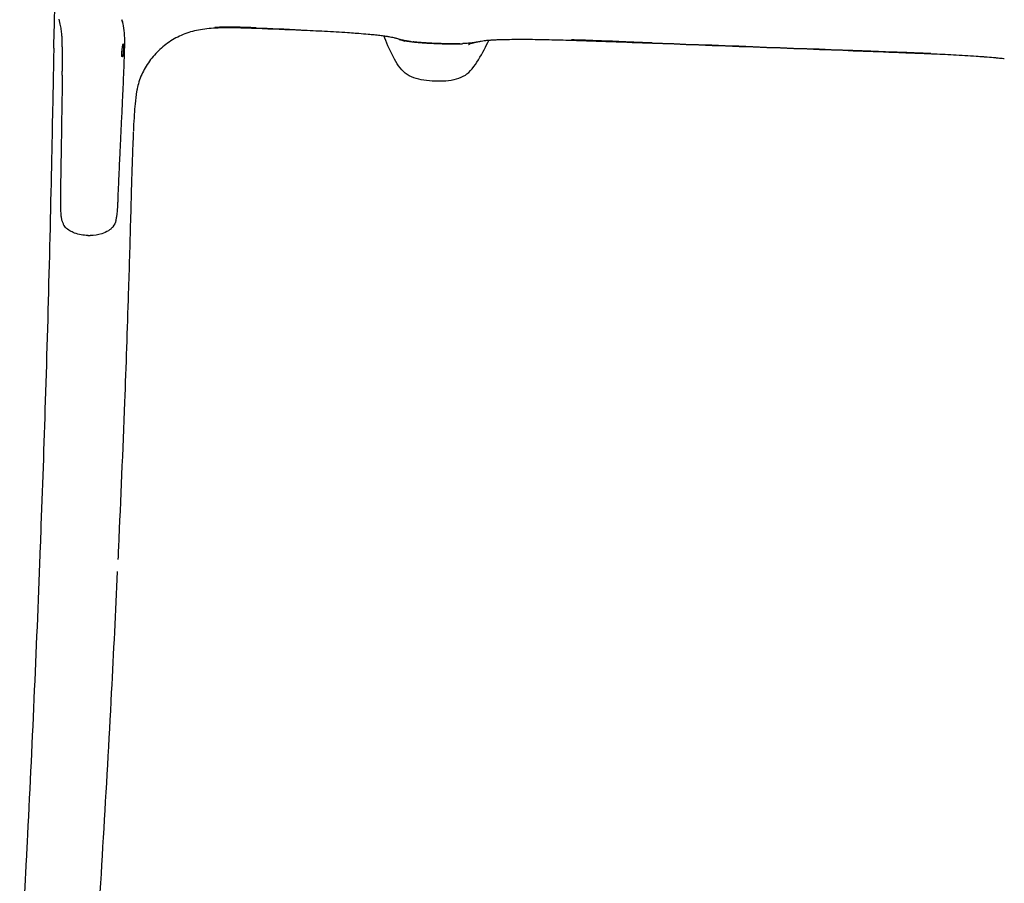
# Model space of a CAD drawing. Header units: millimetres. Extents: x -51070 to 51015663, y -411665 to 5486839.
# Tile 17 of 31: x 51015195 to 51015439, y 5484978 to 5485191. Entities that reach past the tile are written whole.
import ezdxf

# ---------------------------------------------------------------- set-up
doc = ezdxf.new("R2010")
doc.units = ezdxf.units.MM
doc.layers.add('08-01-2026-braccioli-080126', color=7, linetype='Continuous', true_color=0x000000)

msp = doc.modelspace()

# ---------------------------------------------------------------- linework, layer by layer
at = {"layer": '08-01-2026-braccioli-080126', "color": 7}
for points, degree in [([(51015203.76, 5485184.3), (51015203.85, 5485188.43), (51015203.94, 5485191.43), (51015204.03, 5485194.41)], 3), ([(51015203.76, 5485184.3), (51015203.85, 5485188.43), (51015203.94, 5485191.43), (51015204.03, 5485194.41)], 3), ([(51015220.74, 5485190.86), (51015220.69, 5485191), (51015220.63, 5485191.18), (51015220.56, 5485191.38)], 3), ([(51015220.58, 5485191.32), (51015220.58, 5485191.31), (51015220.59, 5485191.3), (51015220.59, 5485191.29)], 3), ([(51015220.59, 5485191.29), (51015220.6, 5485191.26), (51015220.61, 5485191.24), (51015220.62, 5485191.22)], 3), ([(51015220.59, 5485191.29), (51015220.64, 5485191.15), (51015220.69, 5485191), (51015220.74, 5485190.86)], 3), ([(51015220.68, 5485191.06), (51015220.66, 5485191.11), (51015220.64, 5485191.17), (51015220.62, 5485191.22)], 3), ([(51015253.86, 5485189.36), (51015250.25, 5485189.49), (51015246.7, 5485189.63), (51015243.59, 5485189.47)], 3), ([(51015253.86, 5485189.36), (51015257.46, 5485189.22), (51015261.13, 5485189.09), (51015264.86, 5485188.91)], 3), ([(51015265.02, 5485188.74), (51015261.35, 5485188.9), (51015257.66, 5485189.03), (51015253.97, 5485189.17)], 3), ([(51015265.02, 5485188.74), (51015261.35, 5485188.9), (51015257.66, 5485189.03), (51015253.97, 5485189.17)], 3), ([(51015287.69, 5485182.28), (51015286.82, 5485183.99), (51015285.96, 5485185.96), (51015285.44, 5485187.42)], 3), ([(51015287.69, 5485182.28), (51015286.82, 5485183.99), (51015285.96, 5485185.96), (51015285.44, 5485187.42)], 3), ([(51015290.57, 5485186.03), (51015290.57, 5485186.03), (51015290.57, 5485186.03), (51015290.57, 5485186.03)], 3), ([(51015308.84, 5485181.48), (51015309.8, 5485183.05), (51015310.75, 5485184.86), (51015311.39, 5485186.25)], 3), ([(51015308.84, 5485181.48), (51015309.8, 5485183.05), (51015310.75, 5485184.86), (51015311.39, 5485186.25)], 3), ([(51015351.79, 5485185.68), (51015338.52, 5485186.18), (51015335.31, 5485186.3), (51015331.84, 5485186.39)], 3), ([(51015203.76, 5485184.3), (51015203.66, 5485180.17), (51015203.57, 5485174.92), (51015203.39, 5485166.15)], 3), ([(51015203.76, 5485184.3), (51015203.66, 5485180.17), (51015203.57, 5485174.92), (51015203.39, 5485166.15)], 3), ([(51015220.93, 5485185.41), (51015220.93, 5485185.41), (51015220.93, 5485185.41)], 2), ([(51015221.04, 5485177.01), (51015221.13, 5485179.25), (51015221.22, 5485181.49), (51015221.28, 5485183.74)], 3), ([(51015221.28, 5485183.74), (51015221.28, 5485183.93), (51015221.29, 5485184.11), (51015221.29, 5485184.29)], 3), ([(51015221.29, 5485184.29), (51015221.29, 5485184.45), (51015221.3, 5485184.61), (51015221.3, 5485184.77)], 3), ([(51015306.5, 5485185.3), (51015306.43, 5485185.28), (51015306.4, 5485185.26), (51015306.4, 5485185.26)], 3), ([(51015351.79, 5485185.68), (51015365.05, 5485185.18), (51015388.37, 5485184.31), (51015401.47, 5485183.82)], 3), ([(51015401.56, 5485183.63), (51015388.46, 5485184.12), (51015365.14, 5485185), (51015351.88, 5485185.5)], 3), ([(51015401.56, 5485183.63), (51015388.46, 5485184.12), (51015365.14, 5485185), (51015351.88, 5485185.5)], 3), ([(51015401.47, 5485183.82), (51015414.57, 5485183.33), (51015417.45, 5485183.22), (51015420.79, 5485183.06)], 3), ([(51015220.7, 5485182.21), (51015220.69, 5485182.21), (51015220.68, 5485182.21)], 2), ([(51015290.72, 5485178.16), (51015289.47, 5485179.13), (51015288.57, 5485180.57), (51015287.69, 5485182.28)], 3), ([(51015290.72, 5485178.16), (51015289.47, 5485179.13), (51015288.57, 5485180.57), (51015287.69, 5485182.28)], 3), ([(51015305.51, 5485177.61), (51015306.83, 5485178.48), (51015307.84, 5485179.85), (51015308.84, 5485181.48)], 3), ([(51015305.51, 5485177.61), (51015306.83, 5485178.48), (51015307.84, 5485179.85), (51015308.84, 5485181.48)], 3), ([(51015205.85, 5485177.68), (51015205.85, 5485177.5), (51015205.85, 5485177.32), (51015205.85, 5485177.14)], 3), ([(51015220.75, 5485170.59), (51015220.85, 5485172.73), (51015220.95, 5485174.87), (51015221.04, 5485177.01)], 3), ([(51015295.34, 5485176.42), (51015293.59, 5485176.7), (51015291.98, 5485177.2), (51015290.72, 5485178.16)], 3), ([(51015295.34, 5485176.42), (51015293.59, 5485176.7), (51015291.98, 5485177.2), (51015290.72, 5485178.16)], 3), ([(51015300.77, 5485176.21), (51015299, 5485176.06), (51015297.1, 5485176.13), (51015295.34, 5485176.42)], 3), ([(51015300.77, 5485176.21), (51015299, 5485176.06), (51015297.1, 5485176.13), (51015295.34, 5485176.42)], 3), ([(51015305.51, 5485177.61), (51015304.19, 5485176.74), (51015302.54, 5485176.37), (51015300.77, 5485176.21)], 3), ([(51015305.51, 5485177.61), (51015304.19, 5485176.74), (51015302.54, 5485176.37), (51015300.77, 5485176.21)], 3), ([(51015205.77, 5485171.37), (51015205.74, 5485169.63), (51015205.71, 5485167.89), (51015205.68, 5485166.15)], 3), ([(51015220.52, 5485165.69), (51015220.6, 5485167.33), (51015220.68, 5485168.96), (51015220.75, 5485170.59)], 3), ([(51015203.39, 5485166.15), (51015203.22, 5485157.39), (51015202.96, 5485145.12), (51015202.66, 5485133.02)], 3), ([(51015203.39, 5485166.15), (51015203.22, 5485157.39), (51015202.96, 5485145.12), (51015202.66, 5485133.02)], 3), ([(51015223.47, 5485164.59), (51015223.46, 5485164.33), (51015223.45, 5485164.07), (51015223.44, 5485163.8)], 3), ([(51015223.47, 5485164.59), (51015223.46, 5485164.33), (51015223.45, 5485164.07), (51015223.44, 5485163.8)], 3), ([(51015205.41, 5485148.52), (51015205.41, 5485148.26), (51015205.4, 5485148), (51015205.4, 5485147.76)], 3), ([(51015205.4, 5485147.76), (51015205.4, 5485147.76), (51015205.4, 5485147.76), (51015205.4, 5485147.76)], 3), ([(51015219.41, 5485143.22), (51015219.44, 5485143.41), (51015219.46, 5485143.61), (51015219.49, 5485143.81)], 3), ([(51015219.42, 5485143.2), (51015219.41, 5485143.21), (51015219.41, 5485143.21), (51015219.41, 5485143.22)], 3), ([(51015206.3, 5485140.47), (51015206.29, 5485140.48), (51015206.28, 5485140.5), (51015206.28, 5485140.51)], 3), ([(51015206.68, 5485139.98), (51015206.54, 5485140.14), (51015206.41, 5485140.3), (51015206.3, 5485140.47)], 3), ([(51015219.12, 5485141.7), (51015218.96, 5485141.14), (51015218.73, 5485140.61), (51015218.37, 5485140.15)], 3), ([(51015219.12, 5485141.7), (51015219.12, 5485141.71), (51015219.12, 5485141.71), (51015219.12, 5485141.71)], 3), ([(51015212.22, 5485137.98), (51015211.06, 5485138.01), (51015209.92, 5485138.21), (51015208.88, 5485138.6)], 3), ([(51015212.22, 5485137.98), (51015212.22, 5485137.98), (51015212.22, 5485137.98), (51015212.21, 5485137.99)], 3), ([(51015212.21, 5485137.99), (51015212.39, 5485137.99), (51015212.57, 5485137.98), (51015212.74, 5485137.99)], 3), ([(51015212.23, 5485137.99), (51015212.22, 5485137.98), (51015212.22, 5485137.98), (51015212.22, 5485137.98)], 3), ([(51015215.61, 5485138.43), (51015214.7, 5485138.14), (51015213.72, 5485138), (51015212.74, 5485137.98)], 3), ([(51015212.74, 5485137.99), (51015212.74, 5485137.98), (51015212.74, 5485137.98), (51015212.74, 5485137.98)], 3), ([(51015202.66, 5485133.02), (51015202.36, 5485120.93), (51015202.02, 5485109), (51015201.64, 5485097.07)], 3), ([(51015202.66, 5485133.02), (51015202.36, 5485120.93), (51015202.02, 5485109), (51015201.64, 5485097.07)], 3), ([(51015222.47, 5485132.8), (51015222.38, 5485129.78), (51015222.29, 5485126.76), (51015222.19, 5485123.75)], 3), ([(51015222.47, 5485132.8), (51015222.38, 5485129.78), (51015222.29, 5485126.76), (51015222.19, 5485123.75)], 3), ([(51015222.19, 5485123.75), (51015221.91, 5485114.71), (51015221.59, 5485105.73), (51015221.25, 5485096.75)], 3), ([(51015201.64, 5485097.07), (51015201.3, 5485086.14), (51015200.92, 5485075.21), (51015200.51, 5485064.28)], 3), ([(51015201.64, 5485097.07), (51015201.3, 5485086.14), (51015200.92, 5485075.21), (51015200.51, 5485064.28)], 3), ([(51015221.25, 5485096.75), (51015220.79, 5485084.78), (51015220.29, 5485072.8), (51015219.75, 5485060.83)], 3), ([(51015221.25, 5485096.75), (51015220.79, 5485084.78), (51015220.29, 5485072.8), (51015219.75, 5485060.83)], 3), ([(51015200.51, 5485064.28), (51015200.48, 5485063.29), (51015200.44, 5485062.3), (51015200.4, 5485061.3)], 3), ([(51015200.51, 5485064.28), (51015200.48, 5485063.29), (51015200.44, 5485062.3), (51015200.4, 5485061.3)], 3), ([(51015200.4, 5485061.3), (51015199.95, 5485049.38), (51015199.47, 5485037.46), (51015198.94, 5485025.54)], 3), ([(51015200.4, 5485061.3), (51015199.95, 5485049.38), (51015199.47, 5485037.46), (51015198.94, 5485025.54)], 3), ([(51015219.75, 5485060.83), (51015219.7, 5485059.83), (51015219.66, 5485058.83), (51015219.61, 5485057.83)], 3), ([(51015219.75, 5485060.83), (51015219.7, 5485059.83), (51015219.66, 5485058.83), (51015219.61, 5485057.83)], 3), ([(51015219.47, 5485054.84), (51015219.01, 5485044.86), (51015218.51, 5485034.88), (51015217.99, 5485024.91)], 3), ([(51015219.47, 5485054.84), (51015219.01, 5485044.86), (51015218.51, 5485034.88), (51015217.99, 5485024.91)], 3), ([(51015198.94, 5485025.54), (51015198.42, 5485013.62), (51015197.85, 5485001.71), (51015197.25, 5484989.8)], 3), ([(51015198.94, 5485025.54), (51015198.42, 5485013.62), (51015197.85, 5485001.71), (51015197.25, 5484989.8)], 3), ([(51015217.99, 5485024.91), (51015217.36, 5485012.93), (51015216.69, 5485000.96), (51015215.98, 5484989)], 3), ([(51015217.99, 5485024.91), (51015217.36, 5485012.93), (51015216.69, 5485000.96), (51015215.98, 5484989)], 3), ([(51015215.98, 5484989), (51015215.27, 5484977.03), (51015214.52, 5484965.06), (51015213.73, 5484953.1)], 3), ([(51015215.98, 5484989), (51015215.27, 5484977.03), (51015214.52, 5484965.06), (51015213.73, 5484953.1)], 3)]:
    msp.add_open_spline(points, degree=degree, dxfattribs=at)
for points, degree, knots in [([(51015205.65, 5485188.64), (51015205.59, 5485189.04), (51015205.53, 5485189.43), (51015205.43, 5485189.95), (51015205.34, 5485190.4), (51015205.23, 5485190.92), (51015205.11, 5485191.55)], 3, [0, 0, 0, 0, 7.545415, 7.545415, 7.545415, 14.179751, 14.179751, 14.179751, 14.179751]), ([(51015220.9, 5485190.35), (51015220.88, 5485190.44), (51015220.86, 5485190.52), (51015220.79, 5485190.76), (51015220.74, 5485190.91), (51015220.68, 5485191.06)], 3, [0, 0, 0, 0, 0.2682527, 0.2682527, 0.7418708, 0.7418708, 0.7418708, 0.7418708]), ([(51015205.87, 5485184.01), (51015205.87, 5485184.04), (51015205.87, 5485184.07), (51015205.87, 5485184.1), (51015205.87, 5485184.13), (51015205.87, 5485184.15), (51015205.87, 5485184.18), (51015205.87, 5485184.21), (51015205.87, 5485184.24), (51015205.87, 5485184.27), (51015205.87, 5485184.29), (51015205.87, 5485184.32), (51015205.87, 5485184.35), (51015205.87, 5485184.38), (51015205.87, 5485184.4), (51015205.87, 5485184.43), (51015205.87, 5485184.46), (51015205.87, 5485184.49), (51015205.87, 5485184.51), (51015205.87, 5485184.52), (51015205.87, 5485184.53), (51015205.87, 5485184.54), (51015205.87, 5485184.56), (51015205.87, 5485184.58), (51015205.87, 5485184.59), (51015205.87, 5485184.62), (51015205.86, 5485184.65), (51015205.86, 5485184.67), (51015205.86, 5485184.7), (51015205.86, 5485184.73), (51015205.86, 5485184.75), (51015205.86, 5485184.78), (51015205.86, 5485184.8), (51015205.86, 5485184.83), (51015205.86, 5485184.85), (51015205.86, 5485184.88), (51015205.86, 5485184.91), (51015205.86, 5485184.93), (51015205.86, 5485184.96), (51015205.86, 5485184.98), (51015205.86, 5485185.07), (51015205.86, 5485185.15), (51015205.85, 5485185.24), (51015205.85, 5485185.44), (51015205.85, 5485185.64), (51015205.84, 5485185.82), (51015205.83, 5485186.08), (51015205.82, 5485186.31), (51015205.82, 5485186.52), (51015205.81, 5485186.74), (51015205.8, 5485186.94), (51015205.79, 5485187.12), (51015205.77, 5485187.48), (51015205.74, 5485187.76), (51015205.72, 5485188), (51015205.7, 5485188.23), (51015205.68, 5485188.44), (51015205.65, 5485188.64)], 3, [0, 0, 0, 0, 1, 1, 1, 2, 2, 2, 3, 3, 3, 4, 4, 4, 5, 5, 5, 6, 6, 6, 7, 7, 7, 8, 8, 8, 9, 9, 9, 10, 10, 10, 11, 11, 11, 12, 12, 12, 13, 13, 13, 13.463785, 13.463785, 13.463785, 14.630439, 14.630439, 14.630439, 16.3351, 16.3351, 16.3351, 18.119137, 18.119137, 18.119137, 21.878154, 21.878154, 21.878154, 25.710689, 25.710689, 25.710689, 25.710689]), ([(51015221.3, 5485184.77), (51015221.31, 5485185.43), (51015221.31, 5485186.01), (51015221.3, 5485187.08), (51015221.28, 5485187.57), (51015221.19, 5485188.92), (51015221.09, 5485189.68), (51015220.9, 5485190.35)], 3, [0, 0, 0, 0, 1.406715, 1.406715, 2.813429, 2.813429, 5.626859, 5.626859, 5.626859, 5.626859]), ([(51015243.79, 5485189.28), (51015242.36, 5485189.21), (51015240.93, 5485189.06), (51015238.23, 5485188.55), (51015236.98, 5485188.19), (51015235.75, 5485187.69)], 3, [0, 0, 0, 0, 4.341473, 4.341473, 8.366512, 8.366512, 8.366512, 8.366512]), ([(51015243.79, 5485189.28), (51015242.36, 5485189.21), (51015240.93, 5485189.06), (51015238.23, 5485188.55), (51015236.98, 5485188.19), (51015235.75, 5485187.69)], 3, [0, 0, 0, 0, 4.341473, 4.341473, 8.366512, 8.366512, 8.366512, 8.366512]), ([(51015253.97, 5485189.17), (51015252.23, 5485189.24), (51015250.42, 5485189.31), (51015247.08, 5485189.37), (51015245.39, 5485189.36), (51015243.79, 5485189.28)], 3, [0, 0, 0, 0, 5.333353, 5.333353, 10.248437, 10.248437, 10.248437, 10.248437]), ([(51015253.97, 5485189.17), (51015252.23, 5485189.24), (51015250.42, 5485189.31), (51015247.08, 5485189.37), (51015245.39, 5485189.36), (51015243.79, 5485189.28)], 3, [0, 0, 0, 0, 5.333353, 5.333353, 10.248437, 10.248437, 10.248437, 10.248437]), ([(51015276.46, 5485188.13), (51015274.62, 5485188.26), (51015272.7, 5485188.37), (51015270.77, 5485188.47), (51015268.89, 5485188.56), (51015266.94, 5485188.65), (51015265.02, 5485188.74)], 3, [0, 0, 0, 0, 5.963268, 5.963268, 5.963268, 11.80561, 11.80561, 11.80561, 11.80561]), ([(51015276.46, 5485188.13), (51015274.62, 5485188.26), (51015272.7, 5485188.37), (51015270.77, 5485188.47), (51015268.89, 5485188.56), (51015266.94, 5485188.65), (51015265.02, 5485188.74)], 3, [0, 0, 0, 0, 5.963268, 5.963268, 5.963268, 11.80561, 11.80561, 11.80561, 11.80561]), ([(51015235.75, 5485187.69), (51015234.55, 5485187.2), (51015233.39, 5485186.58), (51015231.23, 5485185.12), (51015230.22, 5485184.28), (51015229.31, 5485183.34)], 3, [0, 0, 0, 0, 3.987427, 3.987427, 7.990706, 7.990706, 7.990706, 7.990706]), ([(51015235.75, 5485187.69), (51015234.55, 5485187.2), (51015233.39, 5485186.58), (51015231.23, 5485185.12), (51015230.22, 5485184.28), (51015229.31, 5485183.34)], 3, [0, 0, 0, 0, 3.987427, 3.987427, 7.990706, 7.990706, 7.990706, 7.990706]), ([(51015284.14, 5485187.47), (51015283.89, 5485187.5), (51015283.59, 5485187.53), (51015283.33, 5485187.56), (51015282.87, 5485187.61), (51015282.42, 5485187.65), (51015281.94, 5485187.7), (51015281.82, 5485187.71), (51015281.7, 5485187.72), (51015281.56, 5485187.73), (51015280.8, 5485187.8), (51015280.02, 5485187.87), (51015279.2, 5485187.93), (51015278.92, 5485187.96), (51015278.63, 5485187.98), (51015278.35, 5485188), (51015277.73, 5485188.05), (51015277.1, 5485188.09), (51015276.46, 5485188.13)], 3, [0, 0, 0, 0, 1.080707, 1.080707, 1.080707, 2.840514, 2.840514, 2.840514, 3.295462, 3.295462, 3.295462, 6.090403, 6.090403, 6.090403, 7.049914, 7.049914, 7.049914, 9.124774, 9.124774, 9.124774, 9.124774]), ([(51015284.14, 5485187.47), (51015283.89, 5485187.5), (51015283.59, 5485187.53), (51015283.33, 5485187.56), (51015282.87, 5485187.61), (51015282.42, 5485187.65), (51015281.94, 5485187.7), (51015281.82, 5485187.71), (51015281.7, 5485187.72), (51015281.56, 5485187.73), (51015280.8, 5485187.8), (51015280.02, 5485187.87), (51015279.2, 5485187.93), (51015278.92, 5485187.96), (51015278.63, 5485187.98), (51015278.35, 5485188), (51015277.73, 5485188.05), (51015277.1, 5485188.09), (51015276.46, 5485188.13)], 3, [0, 0, 0, 0, 1.080707, 1.080707, 1.080707, 2.840514, 2.840514, 2.840514, 3.295462, 3.295462, 3.295462, 6.090403, 6.090403, 6.090403, 7.049914, 7.049914, 7.049914, 9.124774, 9.124774, 9.124774, 9.124774]), ([(51015286.62, 5485187.15), (51015286.48, 5485187.17), (51015286.43, 5485187.18), (51015286.18, 5485187.22), (51015286.07, 5485187.24), (51015285.92, 5485187.26), (51015285.91, 5485187.26), (51015285.91, 5485187.26), (51015285.9, 5485187.26), (51015285.76, 5485187.28), (51015285.56, 5485187.31), (51015285.17, 5485187.35), (51015284.96, 5485187.38), (51015284.72, 5485187.41), (51015284.54, 5485187.43), (51015284.33, 5485187.45), (51015284.14, 5485187.47)], 3, [0, 0, 0, 0, 0.912252, 0.912252, 1.725904, 1.725904, 1.725904, 1.762084, 1.762084, 1.762084, 2.642338, 2.642338, 3.650414, 3.650414, 3.650414, 4.444352, 4.444352, 4.444352, 4.444352]), ([(51015289.15, 5485186.54), (51015288.99, 5485186.59), (51015288.82, 5485186.64), (51015288.65, 5485186.69), (51015288.55, 5485186.72), (51015288.44, 5485186.75), (51015288.33, 5485186.77), (51015288.23, 5485186.8), (51015288.11, 5485186.83), (51015288, 5485186.86), (51015287.77, 5485186.91), (51015287.55, 5485186.96), (51015287.31, 5485187.01), (51015287.12, 5485187.05), (51015286.92, 5485187.09), (51015286.75, 5485187.12), (51015286.72, 5485187.13), (51015286.7, 5485187.13), (51015286.65, 5485187.14), (51015286.63, 5485187.14), (51015286.62, 5485187.15)], 3, [0.586941, 0.586941, 0.586941, 0.586941, 1.897642, 1.897642, 1.897642, 2.662153, 2.662153, 2.662153, 3.431226, 3.431226, 3.431226, 4.984334, 4.984334, 4.984334, 6.244928, 6.244928, 6.244928, 6.41629, 6.41629, 6.570789, 6.570789, 6.570789, 6.570789]), ([(51015292.01, 5485185.97), (51015291.85, 5485186), (51015291.52, 5485186.04), (51015291, 5485186.12), (51015290.48, 5485186.22), (51015289.97, 5485186.33), (51015289.53, 5485186.44), (51015289.26, 5485186.51), (51015289.15, 5485186.54)], 3, [0.644823, 0.644823, 0.644823, 0.644823, 1.124366, 1.672646, 2.207636, 2.727023, 3.229383, 3.565151, 3.565151, 3.565151, 3.565151]), ([(51015290.57, 5485186.03), (51015290.55, 5485186.04), (51015290.48, 5485186.07), (51015290.28, 5485186.16), (51015290.15, 5485186.21), (51015289.99, 5485186.27), (51015289.97, 5485186.28), (51015289.94, 5485186.29), (51015289.89, 5485186.31), (51015289.85, 5485186.32), (51015289.82, 5485186.33), (51015289.63, 5485186.4), (51015289.4, 5485186.47), (51015289.15, 5485186.54)], 3, [0, 0, 0, 0, 1.710384, 1.710384, 3.445553, 3.445553, 3.445553, 3.751026, 3.751026, 4.052883, 4.052883, 4.052883, 6.040895, 6.040895, 6.040895, 6.040895]), ([(51015289.16, 5485186.55), (51015289.31, 5485186.5), (51015289.48, 5485186.45), (51015290.66, 5485186.12), (51015292.65, 5485185.9)], 2, [-3.532495, -3.532495, -3.532495, -3.235294, -3.235294, 0, 0, 0]), ([(51015290.21, 5485186.27), (51015290.32, 5485186.19), (51015290.41, 5485186.13), (51015290.52, 5485186.05), (51015290.55, 5485186.04), (51015290.57, 5485186.03)], 3, [0.190831, 0.190831, 0.190831, 0.190831, 1.540891, 1.540891, 2.632263, 2.632263, 2.632263, 2.632263]), ([(51015310.97, 5485186.21), (51015310.95, 5485186.21), (51015310.93, 5485186.21), (51015310.88, 5485186.2), (51015310.85, 5485186.2), (51015310.81, 5485186.2), (51015310.64, 5485186.18), (51015310.45, 5485186.15), (51015310.26, 5485186.13), (51015310.02, 5485186.1), (51015309.77, 5485186.06), (51015309.53, 5485186.02), (51015309.37, 5485185.99), (51015309.22, 5485185.97), (51015309.06, 5485185.94), (51015308.99, 5485185.92), (51015308.92, 5485185.91), (51015308.85, 5485185.9), (51015308.69, 5485185.87), (51015308.53, 5485185.84), (51015308.38, 5485185.81)], 3, [0, 0, 0, 0, 0.15479, 0.15479, 0.345843, 0.345843, 0.345843, 1.508249, 1.508249, 1.508249, 2.982603, 2.982603, 2.982603, 3.97375, 3.97375, 3.97375, 4.440925, 4.440925, 4.440925, 5.488365, 5.488365, 5.488365, 5.488365]), ([(51015313.42, 5485186.36), (51015313.24, 5485186.35), (51015313.03, 5485186.34), (51015312.85, 5485186.33), (51015312.62, 5485186.32), (51015312.42, 5485186.31), (51015312.03, 5485186.29), (51015311.83, 5485186.28), (51015311.69, 5485186.27), (51015311.68, 5485186.27), (51015311.68, 5485186.27), (51015311.67, 5485186.27), (51015311.52, 5485186.26), (51015311.42, 5485186.25), (51015311.17, 5485186.23), (51015311.1, 5485186.23), (51015310.97, 5485186.21)], 3, [0, 0, 0, 0, 0.739747, 0.739747, 0.739747, 1.682198, 1.682198, 2.519683, 2.519683, 2.519683, 2.548296, 2.548296, 2.548296, 3.345548, 3.345548, 4.197892, 4.197892, 4.197892, 4.197892]), ([(51015313.42, 5485186.36), (51015313.24, 5485186.35), (51015313.03, 5485186.34), (51015312.85, 5485186.33), (51015312.62, 5485186.32), (51015312.42, 5485186.31), (51015312.03, 5485186.29), (51015311.83, 5485186.28), (51015311.69, 5485186.27), (51015311.68, 5485186.27), (51015311.68, 5485186.27), (51015311.67, 5485186.27), (51015311.52, 5485186.26), (51015311.42, 5485186.25), (51015311.17, 5485186.23), (51015311.1, 5485186.23), (51015310.97, 5485186.21)], 3, [0, 0, 0, 0, 0.739747, 0.739747, 0.739747, 1.682198, 1.682198, 2.519683, 2.519683, 2.519683, 2.548296, 2.548296, 2.548296, 3.345548, 3.345548, 4.197892, 4.197892, 4.197892, 4.197892]), ([(51015320.82, 5485186.46), (51015320.25, 5485186.46), (51015319.68, 5485186.46), (51015319.13, 5485186.46), (51015318.81, 5485186.46), (51015318.5, 5485186.46), (51015318.19, 5485186.45), (51015317.41, 5485186.45), (51015316.68, 5485186.44), (51015315.95, 5485186.43), (51015315.9, 5485186.43), (51015315.84, 5485186.42), (51015315.69, 5485186.42), (51015315.62, 5485186.42), (51015315.56, 5485186.42), (51015315.09, 5485186.41), (51015314.65, 5485186.4), (51015314.21, 5485186.38), (51015313.96, 5485186.38), (51015313.66, 5485186.36), (51015313.42, 5485186.36)], 3, [0, 0, 0, 0, 1.799352, 1.799352, 1.799352, 2.824894, 2.824894, 2.824894, 5.362098, 5.362098, 5.362098, 5.555466, 5.555466, 5.833161, 5.833161, 5.833161, 7.46457, 7.46457, 7.46457, 8.469031, 8.469031, 8.469031, 8.469031]), ([(51015320.82, 5485186.46), (51015320.25, 5485186.46), (51015319.68, 5485186.46), (51015319.13, 5485186.46), (51015318.81, 5485186.46), (51015318.5, 5485186.46), (51015318.19, 5485186.45), (51015317.41, 5485186.45), (51015316.68, 5485186.44), (51015315.95, 5485186.43), (51015315.9, 5485186.43), (51015315.84, 5485186.42), (51015315.69, 5485186.42), (51015315.62, 5485186.42), (51015315.56, 5485186.42), (51015315.09, 5485186.41), (51015314.65, 5485186.4), (51015314.21, 5485186.38), (51015313.96, 5485186.38), (51015313.66, 5485186.36), (51015313.42, 5485186.36)], 3, [0, 0, 0, 0, 1.799352, 1.799352, 1.799352, 2.824894, 2.824894, 2.824894, 5.362098, 5.362098, 5.362098, 5.555466, 5.555466, 5.833161, 5.833161, 5.833161, 7.46457, 7.46457, 7.46457, 8.469031, 8.469031, 8.469031, 8.469031]), ([(51015331.85, 5485186.23), (51015330.02, 5485186.28), (51015328.15, 5485186.33), (51015326.34, 5485186.37), (51015324.49, 5485186.41), (51015322.61, 5485186.45), (51015320.82, 5485186.46)], 3, [0, 0, 0, 0, 5.520484, 5.520484, 5.520484, 11.179069, 11.179069, 11.179069, 11.179069]), ([(51015331.85, 5485186.23), (51015330.02, 5485186.28), (51015328.15, 5485186.33), (51015326.34, 5485186.37), (51015324.49, 5485186.41), (51015322.61, 5485186.45), (51015320.82, 5485186.46)], 3, [0, 0, 0, 0, 5.520484, 5.520484, 5.520484, 11.179069, 11.179069, 11.179069, 11.179069]), ([(51015351.88, 5485185.5), (51015348.61, 5485185.62), (51015345.18, 5485185.75), (51015339.87, 5485185.95), (51015338.3, 5485186.01), (51015335.15, 5485186.12), (51015333.57, 5485186.17), (51015331.85, 5485186.23)], 3, [0, 0, 0, 0, 9.86161, 9.86161, 14.523173, 14.523173, 20.069946, 20.069946, 20.069946, 20.069946]), ([(51015351.88, 5485185.5), (51015348.61, 5485185.62), (51015345.18, 5485185.75), (51015339.87, 5485185.95), (51015338.3, 5485186.01), (51015335.15, 5485186.12), (51015333.57, 5485186.17), (51015331.85, 5485186.23)], 3, [0, 0, 0, 0, 9.86161, 9.86161, 14.523173, 14.523173, 20.069946, 20.069946, 20.069946, 20.069946]), ([(51015205.85, 5485177.68), (51015205.85, 5485177.68), (51015205.86, 5485177.78), (51015205.86, 5485177.96), (51015205.86, 5485178.09), (51015205.86, 5485178.22), (51015205.86, 5485178.41), (51015205.87, 5485178.65), (51015205.87, 5485178.85), (51015205.87, 5485179.09), (51015205.87, 5485179.34), (51015205.87, 5485179.58), (51015205.88, 5485179.84), (51015205.88, 5485180.08), (51015205.88, 5485180.33), (51015205.88, 5485180.71), (51015205.88, 5485181.08), (51015205.88, 5485181.44), (51015205.88, 5485181.49), (51015205.88, 5485181.53), (51015205.88, 5485181.61), (51015205.88, 5485181.64), (51015205.88, 5485181.68), (51015205.88, 5485182.09), (51015205.88, 5485182.52), (51015205.88, 5485182.91), (51015205.88, 5485183.1), (51015205.88, 5485183.29), (51015205.88, 5485183.53), (51015205.88, 5485183.59), (51015205.88, 5485183.69), (51015205.88, 5485183.72), (51015205.87, 5485183.81), (51015205.87, 5485183.87), (51015205.87, 5485183.94), (51015205.87, 5485183.96), (51015205.87, 5485183.98), (51015205.87, 5485183.98), (51015205.87, 5485184), (51015205.87, 5485184), (51015205.87, 5485184.01), (51015205.87, 5485184.01), (51015205.87, 5485184.01), (51015205.87, 5485184.01), (51015205.87, 5485184.01)], 3, [0.043281, 0.043281, 0.043281, 0.043281, 0.412856, 0.412856, 0.921496, 0.921496, 0.921496, 1.694197, 1.694197, 1.694197, 2.577664, 2.577664, 2.577664, 3.48824, 3.48824, 3.48824, 4.882037, 4.882037, 4.882037, 5.041666, 5.041666, 5.192703, 5.192703, 5.192703, 6.82061, 6.82061, 6.82061, 7.586208, 7.586208, 7.826355, 7.826355, 7.970218, 7.970218, 8.262164, 8.262164, 8.336586, 8.336586, 8.373945, 8.373945, 8.392916, 8.392916, 8.403013, 8.403013, 8.403376, 8.403376, 8.403376, 8.403376]), ([(51015220.65, 5485182.26), (51015220.64, 5485182.27), (51015220.63, 5485182.29), (51015220.62, 5485182.34), (51015220.61, 5485182.4), (51015220.6, 5485182.47), (51015220.59, 5485182.55), (51015220.58, 5485182.63), (51015220.58, 5485182.72), (51015220.58, 5485182.92), (51015220.59, 5485183.27), (51015220.64, 5485183.69), (51015220.67, 5485184), (51015220.7, 5485184.2), (51015220.72, 5485184.38), (51015220.74, 5485184.55), (51015220.77, 5485184.71), (51015220.79, 5485184.85), (51015220.81, 5485184.97), (51015220.83, 5485185.09), (51015220.86, 5485185.19), (51015220.88, 5485185.27), (51015220.9, 5485185.36), (51015220.92, 5485185.4), (51015220.93, 5485185.41), (51015220.93, 5485185.41)], 3, [0, 0, 0, 0, 0.138168, 0.273078, 0.404281, 0.53319, 0.661167, 0.789486, 0.919307, 1.051658, 1.576628, 2.101686, 2.317676, 2.518621, 2.707152, 2.886526, 3.060693, 3.234216, 3.412019, 3.599033, 3.799666, 4.017453, 4.255252, 4.604225, 4.697092, 4.697092, 4.697092, 4.697092]), ([(51015220.93, 5485185.41), (51015220.94, 5485185.42), (51015220.95, 5485185.41), (51015220.97, 5485185.34), (51015220.98, 5485185.18), (51015220.99, 5485184.94), (51015220.99, 5485184.64), (51015220.99, 5485184.32), (51015220.98, 5485184.01), (51015220.97, 5485183.71), (51015220.95, 5485183.43), (51015220.93, 5485183.16), (51015220.9, 5485182.91), (51015220.88, 5485182.76), (51015220.87, 5485182.69)], 3, [4.708574, 4.708574, 4.708574, 4.708574, 4.935836, 5.266008, 5.609326, 5.976165, 6.373468, 6.727352, 7.046646, 7.342697, 7.626946, 7.909747, 8.199501, 8.500171, 8.500171, 8.500171, 8.500171]), ([(51015292.65, 5485185.9), (51015295.17, 5485185.61), (51015298.79, 5485185.48), (51015302.38, 5485185.35), (51015304.94, 5485185.45)], 2, [-12.322859, -12.322859, -12.322859, -6.159723, -6.159723, 0, 0, 0]), ([(51015304.22, 5485185.42), (51015303.99, 5485185.42), (51015303.48, 5485185.41), (51015302.68, 5485185.41), (51015301.79, 5485185.41), (51015300.84, 5485185.42), (51015299.83, 5485185.44), (51015298.64, 5485185.48), (51015297.32, 5485185.54), (51015295.94, 5485185.62), (51015294.71, 5485185.7), (51015293.63, 5485185.79), (51015292.96, 5485185.86), (51015292.65, 5485185.9)], 3, [0.710353, 0.710353, 0.710353, 0.710353, 1.415797, 2.234723, 3.124273, 4.07968, 5.094106, 6.158357, 7.675539, 9.063711, 10.304324, 11.388997, 12.3139, 12.3139, 12.3139, 12.3139]), ([(51015308.38, 5485185.8), (51015308.3, 5485185.79), (51015308.03, 5485185.73), (51015307.57, 5485185.66), (51015306.98, 5485185.59), (51015306.34, 5485185.53), (51015305.66, 5485185.48), (51015305.18, 5485185.46), (51015304.94, 5485185.45)], 3, [2.962044, 2.962044, 2.962044, 2.962044, 3.221384, 3.774993, 4.370567, 5.011954, 5.702404, 6.441639, 6.441639, 6.441639, 6.441639]), ([(51015306.4, 5485185.26), (51015306.4, 5485185.26), (51015306.4, 5485185.27), (51015306.48, 5485185.3), (51015306.6, 5485185.37), (51015306.77, 5485185.48)], 3, [1.479245, 1.479245, 1.479245, 1.479245, 2.26373, 2.26373, 4.42729, 4.42729, 4.42729, 4.42729]), ([(51015308.38, 5485185.81), (51015308.32, 5485185.79), (51015308.27, 5485185.78), (51015308.21, 5485185.77), (51015307.88, 5485185.7), (51015307.57, 5485185.62), (51015307.31, 5485185.55), (51015307.25, 5485185.54), (51015307.2, 5485185.52), (51015307.15, 5485185.51), (51015306.87, 5485185.43), (51015306.62, 5485185.35), (51015306.5, 5485185.3)], 3, [0.90833, 0.90833, 0.90833, 0.90833, 1.303016, 1.303016, 1.303016, 3.668844, 3.668844, 3.668844, 4.125157, 4.125157, 4.125157, 6.870422, 6.870422, 6.870422, 6.870422]), ([(51015420.95, 5485182.88), (51015419.28, 5485182.96), (51015417.85, 5485183.01), (51015414.8, 5485183.13), (51015413.29, 5485183.19), (51015408.12, 5485183.39), (51015404.75, 5485183.51), (51015401.56, 5485183.63)], 3, [0, 0, 0, 0, 5.343724, 5.343724, 9.808594, 9.808594, 19.451451, 19.451451, 19.451451, 19.451451]), ([(51015420.95, 5485182.88), (51015419.28, 5485182.96), (51015417.85, 5485183.01), (51015414.8, 5485183.13), (51015413.29, 5485183.19), (51015408.12, 5485183.39), (51015404.75, 5485183.51), (51015401.56, 5485183.63)], 3, [0, 0, 0, 0, 5.343724, 5.343724, 9.808594, 9.808594, 19.451451, 19.451451, 19.451451, 19.451451]), ([(51015220.7, 5485182.21), (51015220.69, 5485182.21), (51015220.68, 5485182.21), (51015220.66, 5485182.24), (51015220.65, 5485182.26)], 3, [1.2844293, 1.2844293, 1.2844293, 1.2844293, 1.4048329, 1.6829225, 1.6829225, 1.6829225, 1.6829225]), ([(51015220.87, 5485182.69), (51015220.86, 5485182.66), (51015220.86, 5485182.6), (51015220.84, 5485182.53), (51015220.83, 5485182.46), (51015220.81, 5485182.4), (51015220.79, 5485182.35), (51015220.78, 5485182.31), (51015220.75, 5485182.25), (51015220.73, 5485182.22), (51015220.71, 5485182.21), (51015220.7, 5485182.21)], 3, [0, 0, 0, 0, 0.12162, 0.241957, 0.361524, 0.480835, 0.600406, 0.720748, 0.842365, 1.127905, 1.284429, 1.284429, 1.284429, 1.284429]), ([(51015229.31, 5485183.34), (51015228.41, 5485182.42), (51015227.59, 5485181.4), (51015226.19, 5485179.25), (51015225.6, 5485178.12), (51015225.14, 5485176.93)], 3, [0, 0, 0, 0, 3.970092, 3.970092, 7.862849, 7.862849, 7.862849, 7.862849]), ([(51015229.31, 5485183.34), (51015228.41, 5485182.42), (51015227.59, 5485181.4), (51015226.19, 5485179.25), (51015225.6, 5485178.12), (51015225.14, 5485176.93)], 3, [0, 0, 0, 0, 3.970092, 3.970092, 7.862849, 7.862849, 7.862849, 7.862849]), ([(51015431.99, 5485182.29), (51015430.17, 5485182.42), (51015428.26, 5485182.53), (51015426.35, 5485182.63), (51015424.58, 5485182.72), (51015422.75, 5485182.8), (51015420.95, 5485182.88)], 3, [0, 0, 0, 0, 5.914135, 5.914135, 5.914135, 11.41246, 11.41246, 11.41246, 11.41246]), ([(51015431.99, 5485182.29), (51015430.17, 5485182.42), (51015428.26, 5485182.53), (51015426.35, 5485182.63), (51015424.58, 5485182.72), (51015422.75, 5485182.8), (51015420.95, 5485182.88)], 3, [0, 0, 0, 0, 5.914135, 5.914135, 5.914135, 11.41246, 11.41246, 11.41246, 11.41246]), ([(51015438.95, 5485181.69), (51015438.93, 5485181.69), (51015438.91, 5485181.69), (51015438.85, 5485181.7), (51015438.82, 5485181.7), (51015438.78, 5485181.71), (51015438.33, 5485181.76), (51015437.9, 5485181.8), (51015437.43, 5485181.85), (51015437.41, 5485181.85), (51015437.39, 5485181.86), (51015437.32, 5485181.86), (51015437.25, 5485181.87), (51015437.12, 5485181.88), (51015437.05, 5485181.89), (51015436.92, 5485181.9), (51015436.85, 5485181.91), (51015436.79, 5485181.92), (51015436.12, 5485181.98), (51015435.45, 5485182.04), (51015434.73, 5485182.09), (51015434.44, 5485182.12), (51015434.15, 5485182.14), (51015433.85, 5485182.16), (51015433.24, 5485182.21), (51015432.62, 5485182.25), (51015431.99, 5485182.29)], 3, [0, 0, 0, 0, 0.088583, 0.088583, 0.235587, 0.235587, 0.235587, 2.013166, 2.013166, 2.013166, 2.09683, 2.09683, 2.351646, 2.351646, 2.581584, 2.581584, 2.824383, 2.824383, 2.824383, 5.286129, 5.286129, 5.286129, 6.279055, 6.279055, 6.279055, 8.323589, 8.323589, 8.323589, 8.323589]), ([(51015438.95, 5485181.69), (51015438.93, 5485181.69), (51015438.91, 5485181.69), (51015438.85, 5485181.7), (51015438.82, 5485181.7), (51015438.78, 5485181.71), (51015438.33, 5485181.76), (51015437.9, 5485181.8), (51015437.43, 5485181.85), (51015437.41, 5485181.85), (51015437.39, 5485181.86), (51015437.32, 5485181.86), (51015437.25, 5485181.87), (51015437.12, 5485181.88), (51015437.05, 5485181.89), (51015436.92, 5485181.9), (51015436.85, 5485181.91), (51015436.79, 5485181.92), (51015436.12, 5485181.98), (51015435.45, 5485182.04), (51015434.73, 5485182.09), (51015434.44, 5485182.12), (51015434.15, 5485182.14), (51015433.85, 5485182.16), (51015433.24, 5485182.21), (51015432.62, 5485182.25), (51015431.99, 5485182.29)], 3, [0, 0, 0, 0, 0.088583, 0.088583, 0.235587, 0.235587, 0.235587, 2.013166, 2.013166, 2.013166, 2.09683, 2.09683, 2.351646, 2.351646, 2.581584, 2.581584, 2.824383, 2.824383, 2.824383, 5.286129, 5.286129, 5.286129, 6.279055, 6.279055, 6.279055, 8.323589, 8.323589, 8.323589, 8.323589]), ([(51015205.85, 5485177.14), (51015205.83, 5485176.18), (51015205.81, 5485174.26), (51015205.78, 5485172.33), (51015205.77, 5485171.37)], 3, [0, 0, 0, 0, 2.885222, 5.770219, 5.770219, 5.770219, 5.770219]), ([(51015225.14, 5485176.93), (51015224.9, 5485176.31), (51015224.71, 5485175.72), (51015224.49, 5485174.84), (51015224.44, 5485174.61), (51015224.33, 5485174.1), (51015224.28, 5485173.84), (51015224.07, 5485172.61), (51015223.96, 5485171.58), (51015223.78, 5485169.72), (51015223.71, 5485168.8), (51015223.59, 5485166.84), (51015223.53, 5485165.68), (51015223.47, 5485164.59)], 3, [0, 0, 0, 0, 2.057069, 2.057069, 2.812371, 2.812371, 3.634276, 3.634276, 6.630378, 6.630378, 9.271768, 9.271768, 12.581812, 12.581812, 12.581812, 12.581812]), ([(51015225.14, 5485176.93), (51015224.9, 5485176.31), (51015224.71, 5485175.72), (51015224.49, 5485174.84), (51015224.44, 5485174.61), (51015224.33, 5485174.1), (51015224.28, 5485173.84), (51015224.07, 5485172.61), (51015223.96, 5485171.58), (51015223.78, 5485169.72), (51015223.71, 5485168.8), (51015223.59, 5485166.84), (51015223.53, 5485165.68), (51015223.47, 5485164.59)], 3, [0, 0, 0, 0, 2.057069, 2.057069, 2.812371, 2.812371, 3.634276, 3.634276, 6.630378, 6.630378, 9.271768, 9.271768, 12.581812, 12.581812, 12.581812, 12.581812]), ([(51015205.68, 5485166.15), (51015205.66, 5485164.41), (51015205.6, 5485161.1), (51015205.55, 5485157.8), (51015205.52, 5485156.22)], 3, [0, 0, 0, 0, 5.20444, 9.92873, 9.92873, 9.92873, 9.92873]), ([(51015220.05, 5485155.81), (51015220.1, 5485156.75), (51015220.17, 5485158.4), (51015220.29, 5485160.88), (51015220.41, 5485163.24), (51015220.48, 5485164.89), (51015220.52, 5485165.69)], 3, [0, 0, 0, 0, 2.808509, 4.946333, 7.478571, 9.894049, 9.894049, 9.894049, 9.894049]), ([(51015223.43, 5485163.64), (51015223.33, 5485161.37), (51015223.25, 5485159.15), (51015223.11, 5485154.94), (51015223.04, 5485152.76), (51015222.97, 5485150.45), (51015222.8, 5485144.51), (51015222.64, 5485138.63), (51015222.47, 5485132.8)], 3, [0, 0, 0, 0, 6.808735, 6.808735, 13.199381, 13.199381, 13.199381, 30.852457, 30.852457, 30.852457, 30.852457]), ([(51015223.43, 5485163.64), (51015223.33, 5485161.37), (51015223.25, 5485159.15), (51015223.11, 5485154.94), (51015223.04, 5485152.76), (51015222.97, 5485150.45), (51015222.8, 5485144.51), (51015222.64, 5485138.63), (51015222.47, 5485132.8)], 3, [0, 0, 0, 0, 6.808735, 6.808735, 13.199381, 13.199381, 13.199381, 30.852457, 30.852457, 30.852457, 30.852457]), ([(51015205.52, 5485156.22), (51015205.5, 5485154.94), (51015205.46, 5485152.37), (51015205.43, 5485149.81), (51015205.41, 5485148.52)], 3, [-7.703038, -7.703038, -7.703038, -7.703038, -3.851704, 0, 0, 0, 0]), ([(51015219.68, 5485147.37), (51015219.71, 5485148.08), (51015219.77, 5485149.48), (51015219.86, 5485151.59), (51015219.95, 5485153.7), (51015220.02, 5485155.11), (51015220.05, 5485155.81)], 3, [0, 0, 0, 0, 2.112549, 4.225189, 6.338076, 8.451352, 8.451352, 8.451352, 8.451352]), ([(51015205.4, 5485147.76), (51015205.4, 5485147.41), (51015205.39, 5485146.75), (51015205.38, 5485145.82), (51015205.39, 5485145), (51015205.41, 5485144.26), (51015205.44, 5485143.79), (51015205.46, 5485143.56)], 3, [0, 0, 0, 0, 1.058196, 1.978806, 2.790954, 3.524026, 4.207824, 4.207824, 4.207824, 4.207824]), ([(51015219.49, 5485143.81), (51015219.5, 5485143.94), (51015219.52, 5485144.21), (51015219.55, 5485144.64), (51015219.58, 5485145.09), (51015219.61, 5485145.59), (51015219.63, 5485146.13), (51015219.66, 5485146.73), (51015219.67, 5485147.15), (51015219.68, 5485147.37)], 3, [0, 0, 0, 0, 0.397012, 0.820017, 1.275721, 1.771235, 2.314057, 2.912047, 3.573436, 3.573436, 3.573436, 3.573436]), ([(51015205.46, 5485143.56), (51015205.47, 5485143.46), (51015205.49, 5485143.21), (51015205.53, 5485142.82), (51015205.59, 5485142.42), (51015205.66, 5485142.06), (51015205.74, 5485141.73), (51015205.84, 5485141.41), (51015205.96, 5485141.09), (51015206.11, 5485140.79), (51015206.22, 5485140.61), (51015206.28, 5485140.51)], 3, [0, 0, 0, 0, 0.302418, 0.746199, 1.183594, 1.528904, 1.877545, 2.223483, 2.567636, 2.911422, 3.25686, 3.25686, 3.25686, 3.25686]), ([(51015219.12, 5485141.71), (51015219.14, 5485141.79), (51015219.18, 5485141.94), (51015219.24, 5485142.19), (51015219.31, 5485142.53), (51015219.37, 5485142.87), (51015219.4, 5485143.11), (51015219.42, 5485143.2)], 3, [0, 0, 0, 0, 0.22912, 0.489989, 0.783128, 1.257385, 1.531111, 1.531111, 1.531111, 1.531111]), ([(51015208.88, 5485138.6), (51015208.48, 5485138.76), (51015208.1, 5485138.93), (51015207.74, 5485139.15), (51015207.35, 5485139.38), (51015206.99, 5485139.65), (51015206.68, 5485139.98)], 3, [0, 0, 0, 0, 1.332529, 1.332529, 1.332529, 2.759406, 2.759406, 2.759406, 2.759406]), ([(51015218.37, 5485140.15), (51015218.21, 5485139.95), (51015218.04, 5485139.76), (51015217.66, 5485139.43), (51015217.46, 5485139.29), (51015217.26, 5485139.16), (51015216.75, 5485138.84), (51015216.2, 5485138.61), (51015215.61, 5485138.43)], 3, [0.000105, 0.000105, 0.000105, 0.000105, 0.796094, 0.796094, 1.546178, 1.546178, 1.546178, 3.414237, 3.414237, 3.414237, 3.414237])]:
    msp.add_open_spline(points, degree=degree, knots=knots, dxfattribs=at)
msp.add_rational_spline([(51015197.25, 5484989.8), (51015196.34, 5484971.93), (51015195.32, 5484954.06)], [1, 0.999993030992, 1], degree=2, dxfattribs=at)
msp.add_rational_spline([(51015197.25, 5484989.8), (51015196.34, 5484971.93), (51015195.32, 5484954.06)], [1, 0.999993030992, 1], degree=2, dxfattribs=at)

doc.saveas('drawing.dxf')
